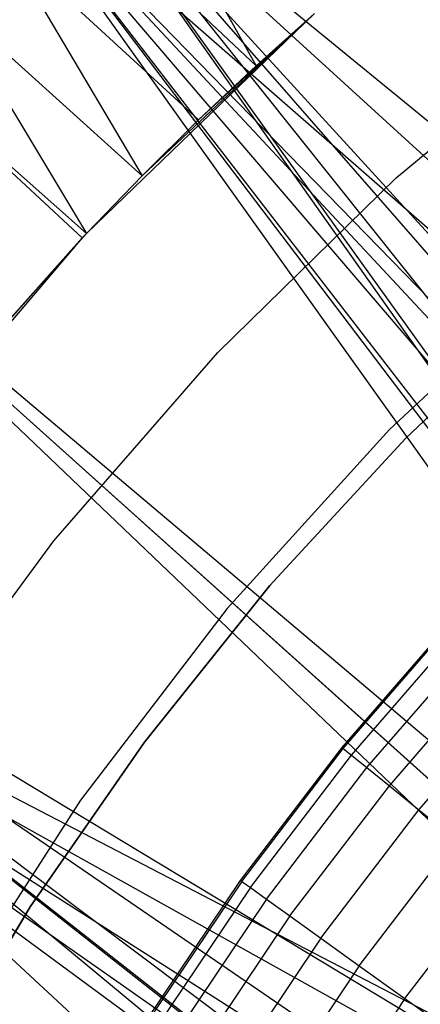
# Model space of a CAD drawing. Extents: x -390 to 397, y -401 to 400.
# Tile 26 of 192: x -254.36 to -252.1, y -287.5 to -281.94. Entities that reach past the tile are written whole.
import ezdxf

# ---------------------------------------------------------------- set-up
doc = ezdxf.new("R2010")
doc.units = 0
doc.header["$LTSCALE"] = 25.4
doc.layers.get('0').update_dxf_attribs({"linetype": 'CONTINUOUS'})

# ---------------------------------------------------------------- blocks, each defined once
blk = doc.blocks.new('FOURTY_ROUND_VII_ZWIS_STL')
at = {"color": 0}
for p, q in [((-247.1438, -288.8844, -935.9157), (-254.3587, -280.6227, -935.584)), ((-254.3587, -280.6227, -935.584), (-246.574, -289.138, -935.8886)), ((-247.1438, -288.8844, -935.9157), (-254.3587, -280.6227, -935.584)), ((-247.7676, -288.8844, -935.9633), (-254.3587, -280.6227, -935.584)), ((-248.2748, -289.095, -935.9948), (-254.3587, -280.6227, -935.584)), ((-247.7676, -288.8844, -935.9633), (-254.3587, -280.6227, -935.584)), ((-248.2748, -289.095, -935.9948), (-254.3587, -280.6227, -935.584)), ((-248.3374, -289.138, -935.997), (-254.3587, -280.6227, -935.584)), ((-248.3374, -289.138, -935.997), (-254.3587, -280.6227, -935.584)), ((-254.3587, -280.6227, -935.584), (-246.574, -289.138, -935.8886)), ((-254.3587, -280.6227, -935.584), (-242.5003, -291.4617, -935.7053)), ((-254.3587, -280.6227, -935.584), (-242.5003, -291.4617, -935.7053)), ((-254.3587, -280.6227, -935.584), (-241.5157, -291.1429, -935.4172)), ((-254.3587, -280.6227, -935.584), (-241.5157, -291.1429, -935.4172)), ((-253.773, -280.8551, -936.817), (-253.0242, -282.1995, -936.8994)), ((-253.773, -280.8551, -936.817), (-253.0242, -282.1995, -936.8994)), ((-248.2675, -289.0902, -934.4933), (-254.6014, -280.8905, -934.1234)), ((-254.6014, -280.8905, -934.1234), (-248.3374, -289.138, -934.4964)), ((-254.6014, -280.8905, -934.1234), (-248.3374, -289.138, -934.4964)), ((-254.6014, -280.8905, -934.1234), (-248.57, -289.3474, -934.4995)), ((-247.7676, -288.8844, -934.4554), (-254.6014, -280.8905, -934.1234)), ((-248.2675, -289.0902, -934.4933), (-254.6014, -280.8905, -934.1234)), ((-247.7676, -288.8844, -934.4554), (-254.6014, -280.8905, -934.1234)), ((-247.1438, -288.8844, -934.3973), (-254.6014, -280.8905, -934.1234)), ((-247.1438, -288.8844, -934.3973), (-254.6014, -280.8905, -934.1234)), ((-246.574, -289.138, -934.3643), (-254.6014, -280.8905, -934.1234)), ((-254.6014, -280.8905, -934.1234), (-242.4974, -291.4604, -934.1381)), ((-254.6014, -280.8905, -934.1234), (-242.4974, -291.4604, -934.1381)), ((-246.574, -289.138, -934.3643), (-254.6014, -280.8905, -934.1234)), ((-254.6014, -280.8905, -934.1234), (-248.57, -289.3474, -934.4995)), ((-254.1165, -281.1664, -936.8972), (-253.0242, -282.1995, -936.8994)), ((-254.1165, -281.1664, -936.8972), (-253.0242, -282.1995, -936.8994)), ((-254.4554, -281.4881, -936.9546), (-253.3487, -282.5045, -936.9539)), ((-254.4554, -281.4881, -936.9546), (-253.3487, -282.5045, -936.9539)), ((-254.4554, -281.4881, -936.9546), (-253.6679, -282.8195, -936.9875)), ((-254.4554, -281.4881, -936.9546), (-253.6679, -282.8195, -936.9875)), ((-254.7828, -281.8138, -936.9886), (-253.6679, -282.8195, -936.9875)), ((-254.7828, -281.8138, -936.9886), (-253.6679, -282.8195, -936.9875)), ((-254.7828, -281.8138, -936.9886), (-253.9818, -283.1446, -936.9999)), ((-254.7828, -281.8138, -936.9886), (-253.9818, -283.1446, -936.9999)), ((-253.9818, -283.1446, -1000), (-252.6946, -281.9042, -1000)), ((-253.9818, -283.1446, -1000), (-252.6946, -281.9042, -1000)), ((-253.6679, -282.8195, -936.9875), (-252.6946, -281.9042, -1000)), ((-253.6679, -282.8195, -936.9875), (-252.6946, -281.9042, -1000)), ((-253.3487, -282.5045, -936.9539), (-252.6946, -281.9042, -1000)), ((-253.3487, -282.5045, -936.9539), (-252.6946, -281.9042, -1000)), ((-252.6946, -281.9042, -1000), (-253.0242, -282.1995, -936.8994)), ((-252.6946, -281.9042, -936.8242), (-253.0242, -282.1995, -936.8994)), ((-252.6946, -281.9042, -1000), (-253.0242, -282.1995, -936.8994)), ((-252.6946, -281.9042, -936.8242), (-253.0242, -282.1995, -936.8994)), ((-252.233, -282.8316, -992), (-251.149, -281.9309, -992)), ((-252.233, -282.8316, -989.9545), (-251.149, -281.9309, -989.9545)), ((-252.233, -282.8316, -992), (-251.149, -281.9309, -992)), ((-252.233, -282.8316, -989.9545), (-251.149, -281.9309, -989.9545)), ((-254.0056, -283.1699, -937), (-255.1055, -282.15, -937)), ((-255.1055, -282.15, -937), (-253.9818, -283.1446, -936.9999)), ((-255.1055, -282.15, -937), (-253.9818, -283.1446, -936.9999)), ((-254.0056, -283.1699, -937), (-255.1055, -282.15, -937)), ((-253.0242, -282.1995, -936.8994), (-253.3487, -282.5045, -936.9539)), ((-253.0242, -282.1995, -936.8994), (-253.3487, -282.5045, -936.9539)), ((-253.3487, -282.5045, -936.9539), (-253.6679, -282.8195, -936.9875)), ((-253.3487, -282.5045, -936.9539), (-253.6679, -282.8195, -936.9875)), ((-248.3374, -289.138, -935.997), (-256.1226, -282.5689, -936)), ((-248.3374, -289.138, -935.997), (-256.1226, -282.5689, -936)), ((-248.5712, -289.3488, -935.9996), (-256.1226, -282.5689, -936)), ((-248.5712, -289.3488, -935.9996), (-256.1226, -282.5689, -936)), ((-256.1226, -282.5689, -934.5), (-248.57, -289.3474, -934.4995)), ((-256.1226, -282.5689, -934.5), (-248.57, -289.3474, -934.4995)), ((-256.1226, -282.5689, -934.5), (-248.7547, -289.6016, -934.4886)), ((-256.1226, -282.5689, -934.5), (-248.7547, -289.6016, -934.4886)), ((-253.6679, -282.8195, -936.9875), (-253.9818, -283.1446, -1000)), ((-253.6679, -282.8195, -936.9875), (-253.9818, -283.1446, -1000)), ((-253.6679, -282.8195, -936.9875), (-253.9818, -283.1446, -936.9999)), ((-253.6679, -282.8195, -936.9875), (-253.9818, -283.1446, -936.9999)), ((-253.2409, -283.8165, -992), (-252.233, -282.8316, -992)), ((-253.2409, -283.8165, -989.9545), (-252.233, -282.8316, -989.9545)), ((-253.2409, -283.8165, -992), (-252.233, -282.8316, -992)), ((-253.2409, -283.8165, -989.9545), (-252.233, -282.8316, -989.9545)), ((-252.233, -282.8316, -989.9545), (-252.233, -282.8316, -992)), ((-252.233, -282.8316, -989.9545), (-252.233, -282.8316, -992)), ((-253.9818, -283.1446, -936.9999), (-254.579, -283.81, -1000)), ((-254.579, -283.81, -1000), (-253.9818, -283.1446, -1000)), ((-253.9818, -283.1446, -936.9999), (-254.579, -283.81, -1000)), ((-254.579, -283.81, -1000), (-253.9818, -283.1446, -1000)), ((-253.9818, -283.1446, -936.9999), (-254.0056, -283.1699, -937)), ((-253.9818, -283.1446, -936.9999), (-254.0056, -283.1699, -937)), ((-253.9818, -283.1446, -936.9999), (-253.9818, -283.1446, -1000)), ((-253.9818, -283.1446, -936.9999), (-253.9818, -283.1446, -1000)), ((-254.0056, -283.1699, -937), (-255.1433, -284.5035, -1000)), ((-254.0056, -283.1699, -937), (-255.1433, -284.5035, -1000)), ((-254.0056, -283.1699, -937), (-254.6701, -283.9174, -937)), ((-254.0056, -283.1699, -937), (-254.6701, -283.9174, -937)), ((-254.0056, -283.1699, -937), (-254.579, -283.81, -1000)), ((-254.0056, -283.1699, -937), (-254.579, -283.81, -1000)), ((-251.2747, -283.3201, -992), (-252.271, -284.2513, -992)), ((-251.2747, -283.3201, -992), (-252.271, -284.2513, -992)), ((-251.2747, -283.3201, -991.5), (-252.271, -284.2513, -991.5)), ((-251.2747, -283.3201, -991.5), (-252.271, -284.2513, -991.5)), ((-252.1788, -284.3002, -991.75), (-251.3556, -283.5231, -991.75)), ((-251.3556, -283.5231, -992), (-252.1788, -284.3002, -992)), ((-252.1788, -284.3002, -991.75), (-251.3556, -283.5231, -991.75)), ((-251.3556, -283.5231, -992), (-252.1788, -284.3002, -992)), ((-254.1664, -284.8794, -992), (-253.2409, -283.8165, -992)), ((-254.1664, -284.8794, -989.9545), (-253.2409, -283.8165, -989.9545)), ((-254.1664, -284.8794, -992), (-253.2409, -283.8165, -992)), ((-254.1664, -284.8794, -989.9545), (-253.2409, -283.8165, -989.9545)), ((-253.2409, -283.8165, -989.9545), (-253.2409, -283.8165, -992)), ((-253.2409, -283.8165, -989.9545), (-253.2409, -283.8165, -992)), ((-245.2356, -294.5013, -934.2463), (-257.6438, -284.2473, -934.1234)), ((-257.6438, -284.2473, -934.1234), (-245.4487, -295.511, -933.9243)), ((-248.338, -291.5647, -934.3101), (-257.6438, -284.2473, -934.1234)), ((-245.2356, -294.5013, -934.2463), (-257.6438, -284.2473, -934.1234)), ((-248.5704, -291.3553, -934.3121), (-257.6438, -284.2473, -934.1234)), ((-248.338, -291.5647, -934.3101), (-257.6438, -284.2473, -934.1234)), ((-248.5704, -291.3553, -934.3121), (-257.6438, -284.2473, -934.1234)), ((-248.8823, -290.8151, -934.358), (-257.6438, -284.2473, -934.1234)), ((-248.8823, -290.8151, -934.358), (-257.6438, -284.2473, -934.1234)), ((-248.9475, -290.1948, -934.4319), (-257.6438, -284.2473, -934.1234)), ((-257.6438, -284.2473, -934.1234), (-248.7547, -289.6016, -934.4886)), ((-257.6438, -284.2473, -934.1234), (-248.7547, -289.6016, -934.4886)), ((-248.9475, -290.1948, -934.4319), (-257.6438, -284.2473, -934.1234)), ((-257.6438, -284.2473, -934.1234), (-245.4487, -295.511, -933.9243)), ((-252.271, -284.2513, -992), (-253.1871, -285.2615, -992)), ((-252.271, -284.2513, -992), (-253.1871, -285.2615, -992)), ((-252.271, -284.2513, -991.5), (-253.1871, -285.2615, -991.5)), ((-252.271, -284.2513, -991.5), (-253.1871, -285.2615, -991.5)), ((-252.271, -284.2513, -992), (-252.271, -284.2513, -991.5)), ((-252.271, -284.2513, -992), (-252.271, -284.2513, -991.5)), ((-252.9465, -285.1323, -991.75), (-252.1788, -284.3002, -991.75)), ((-252.1788, -284.3002, -992), (-252.9465, -285.1323, -992)), ((-252.9465, -285.1323, -991.75), (-252.1788, -284.3002, -991.75)), ((-252.1788, -284.3002, -992), (-252.9465, -285.1323, -992)), ((-252.1788, -284.3002, -991.75), (-252.1788, -284.3002, -992)), ((-252.1788, -284.3002, -991.75), (-252.1788, -284.3002, -992)), ((-248.8823, -290.8151, -935.8834), (-257.8865, -284.5151, -935.584)), ((-257.8865, -284.5151, -935.584), (-248.9475, -290.1948, -935.944)), ((-248.5712, -289.3488, -935.9996), (-257.8865, -284.5151, -935.584)), ((-248.5712, -289.3488, -935.9996), (-257.8865, -284.5151, -935.584)), ((-248.7547, -289.6016, -935.9907), (-257.8865, -284.5151, -935.584)), ((-248.7547, -289.6016, -935.9907), (-257.8865, -284.5151, -935.584)), ((-257.8865, -284.5151, -935.584), (-248.9475, -290.1948, -935.944)), ((-248.5704, -291.3553, -935.8459), (-257.8865, -284.5151, -935.584)), ((-248.8823, -290.8151, -935.8834), (-257.8865, -284.5151, -935.584)), ((-248.5704, -291.3553, -935.8459), (-257.8865, -284.5151, -935.584)), ((-255.0033, -286.0133, -992), (-254.1664, -284.8794, -992)), ((-255.0033, -286.0133, -989.9545), (-254.1664, -284.8794, -989.9545)), ((-255.0033, -286.0133, -992), (-254.1664, -284.8794, -992)), ((-255.0033, -286.0133, -989.9545), (-254.1664, -284.8794, -989.9545)), ((-254.1664, -284.8794, -989.9545), (-254.1664, -284.8794, -992)), ((-254.1664, -284.8794, -989.9545), (-254.1664, -284.8794, -992)), ((-253.655, -286.0154, -991.75), (-252.9465, -285.1323, -991.75)), ((-252.9465, -285.1323, -992), (-253.655, -286.0154, -992)), ((-253.655, -286.0154, -991.75), (-252.9465, -285.1323, -991.75)), ((-252.9465, -285.1323, -992), (-253.655, -286.0154, -992)), ((-252.9465, -285.1323, -991.75), (-252.9465, -285.1323, -992)), ((-252.9465, -285.1323, -991.75), (-252.9465, -285.1323, -992)), ((-253.1871, -285.2615, -992), (-254.0165, -286.344, -992)), ((-253.1871, -285.2615, -992), (-254.0165, -286.344, -992)), ((-253.1871, -285.2615, -991.5), (-254.0165, -286.344, -991.5)), ((-253.1871, -285.2615, -991.5), (-254.0165, -286.344, -991.5)), ((-253.1871, -285.2615, -992), (-253.1871, -285.2615, -991.5)), ((-253.1871, -285.2615, -992), (-253.1871, -285.2615, -991.5)), ((-252.5378, -286.0461, -989.9545), (-251.9189, -285.3314, -989.9545)), ((-252.5378, -286.0461, -989.9545), (-251.9189, -285.3314, -989.9545)), ((-252.5316, -286.0511, -988.4842), (-251.9131, -285.3368, -988.4842)), ((-252.5316, -286.0511, -988.4842), (-251.9131, -285.3368, -988.4842)), ((-252.4851, -286.0889, -987.0152), (-251.869, -285.3774, -987.0152)), ((-252.4851, -286.0889, -987.0152), (-251.869, -285.3774, -987.0152)), ((-252.3984, -286.1595, -985.5491), (-251.7867, -285.4531, -985.5491)), ((-252.3984, -286.1595, -985.5491), (-251.7867, -285.4531, -985.5491)), ((-252.2715, -286.2628, -984.088), (-251.6664, -285.564, -984.088)), ((-252.2715, -286.2628, -984.088), (-251.6664, -285.564, -984.088)), ((-252.1046, -286.3987, -982.6336), (-251.5081, -285.7097, -982.6336)), ((-252.1046, -286.3987, -982.6336), (-251.5081, -285.7097, -982.6336)), ((-254.3008, -286.9452, -991.75), (-253.655, -286.0154, -991.75)), ((-253.655, -286.0154, -992), (-254.3008, -286.9452, -992)), ((-254.3008, -286.9452, -991.75), (-253.655, -286.0154, -991.75)), ((-253.655, -286.0154, -992), (-254.3008, -286.9452, -992)), ((-253.655, -286.0154, -991.75), (-253.655, -286.0154, -992)), ((-253.655, -286.0154, -991.75), (-253.655, -286.0154, -992)), ((-253.1119, -286.7971, -989.9545), (-252.5378, -286.0461, -989.9545)), ((-253.1119, -286.7971, -989.9545), (-252.5378, -286.0461, -989.9545)), ((-253.1055, -286.8018, -988.4842), (-252.5316, -286.0511, -988.4842)), ((-253.1055, -286.8018, -988.4842), (-252.5316, -286.0511, -988.4842)), ((-253.0567, -286.8367, -987.0152), (-252.4851, -286.0889, -987.0152)), ((-253.0567, -286.8367, -987.0152), (-252.4851, -286.0889, -987.0152)), ((-252.5378, -286.0461, -989.9545), (-252.5316, -286.0511, -988.4842)), ((-252.5378, -286.0461, -989.9545), (-252.5316, -286.0511, -988.4842)), ((-252.5316, -286.0511, -988.4842), (-252.4851, -286.0889, -987.0152)), ((-252.5316, -286.0511, -988.4842), (-252.4851, -286.0889, -987.0152)), ((-252.4851, -286.0889, -987.0152), (-252.3984, -286.1595, -985.5491)), ((-252.4851, -286.0889, -987.0152), (-252.3984, -286.1595, -985.5491)), ((-252.9659, -286.9019, -985.5491), (-252.3984, -286.1595, -985.5491)), ((-252.9659, -286.9019, -985.5491), (-252.3984, -286.1595, -985.5491)), ((-252.3984, -286.1595, -985.5491), (-252.2715, -286.2628, -984.088)), ((-252.3984, -286.1595, -985.5491), (-252.2715, -286.2628, -984.088)), ((-252.8329, -286.9973, -984.088), (-252.2715, -286.2628, -984.088)), ((-252.8329, -286.9973, -984.088), (-252.2715, -286.2628, -984.088)), ((-252.2715, -286.2628, -984.088), (-252.1046, -286.3987, -982.6336)), ((-252.2715, -286.2628, -984.088), (-252.1046, -286.3987, -982.6336)), ((-254.0165, -286.344, -992), (-254.7538, -287.4912, -992)), ((-254.0165, -286.344, -992), (-254.7538, -287.4912, -992)), ((-254.0165, -286.344, -991.5), (-254.7538, -287.4912, -991.5)), ((-254.0165, -286.344, -991.5), (-254.7538, -287.4912, -991.5)), ((-254.0165, -286.344, -992), (-254.0165, -286.344, -991.5)), ((-254.0165, -286.344, -992), (-254.0165, -286.344, -991.5)), ((-252.658, -287.1227, -982.6336), (-252.1046, -286.3987, -982.6336)), ((-252.658, -287.1227, -982.6336), (-252.1046, -286.3987, -982.6336)), ((-252.1046, -286.3987, -982.6336), (-251.8979, -286.5668, -981.1876)), ((-252.1046, -286.3987, -982.6336), (-251.8979, -286.5668, -981.1876)), ((-252.4415, -287.278, -981.1876), (-251.8979, -286.5668, -981.1876)), ((-252.4415, -287.278, -981.1876), (-251.8979, -286.5668, -981.1876)), ((-253.6392, -287.5818, -989.9545), (-253.1119, -286.7971, -989.9545)), ((-253.6392, -287.5818, -989.9545), (-253.1119, -286.7971, -989.9545)), ((-253.1055, -286.8018, -988.4842), (-253.6324, -287.5861, -988.4842)), ((-253.1055, -286.8018, -988.4842), (-253.6324, -287.5861, -988.4842)), ((-253.1119, -286.7971, -989.9545), (-253.1055, -286.8018, -988.4842)), ((-253.1119, -286.7971, -989.9545), (-253.1055, -286.8018, -988.4842)), ((-253.1055, -286.8018, -988.4842), (-253.0567, -286.8367, -987.0152)), ((-253.1055, -286.8018, -988.4842), (-253.0567, -286.8367, -987.0152)), ((-252.1836, -287.463, -979.7521), (-251.6517, -286.7672, -979.7521)), ((-252.1836, -287.463, -979.7521), (-251.6517, -286.7672, -979.7521)), ((-253.0567, -286.8367, -987.0152), (-253.5817, -287.618, -987.0152)), ((-253.0567, -286.8367, -987.0152), (-253.5817, -287.618, -987.0152)), ((-253.0567, -286.8367, -987.0152), (-252.9659, -286.9019, -985.5491)), ((-253.0567, -286.8367, -987.0152), (-252.9659, -286.9019, -985.5491)), ((-252.9659, -286.9019, -985.5491), (-253.487, -287.6775, -985.5491)), ((-252.9659, -286.9019, -985.5491), (-253.487, -287.6775, -985.5491)), ((-252.9659, -286.9019, -985.5491), (-252.8329, -286.9973, -984.088)), ((-252.9659, -286.9019, -985.5491), (-252.8329, -286.9973, -984.088)), ((-254.881, -287.9174, -991.75), (-254.3008, -286.9452, -991.75)), ((-254.3008, -286.9452, -992), (-254.881, -287.9174, -992)), ((-254.881, -287.9174, -991.75), (-254.3008, -286.9452, -991.75)), ((-254.3008, -286.9452, -992), (-254.881, -287.9174, -992)), ((-254.3008, -286.9452, -991.75), (-254.3008, -286.9452, -992)), ((-254.3008, -286.9452, -991.75), (-254.3008, -286.9452, -992)), ((-252.8329, -286.9973, -984.088), (-253.3485, -287.7646, -984.088)), ((-252.8329, -286.9973, -984.088), (-253.3485, -287.7646, -984.088)), ((-252.8329, -286.9973, -984.088), (-252.658, -287.1227, -982.6336)), ((-252.8329, -286.9973, -984.088), (-252.658, -287.1227, -982.6336)), ((-252.658, -287.1227, -982.6336), (-253.1663, -287.8791, -982.6336)), ((-252.658, -287.1227, -982.6336), (-253.1663, -287.8791, -982.6336)), ((-252.658, -287.1227, -982.6336), (-252.4415, -287.278, -981.1876)), ((-252.658, -287.1227, -982.6336), (-252.4415, -287.278, -981.1876)), ((-252.4415, -287.278, -981.1876), (-252.9407, -288.0209, -981.1876)), ((-252.4415, -287.278, -981.1876), (-252.9407, -288.0209, -981.1876)), ((-252.4415, -287.278, -981.1876), (-252.1836, -287.463, -979.7521)), ((-252.4415, -287.278, -981.1876), (-252.1836, -287.463, -979.7521)), ((-252.1836, -287.463, -979.7521), (-252.672, -288.1898, -979.7521)), ((-252.1836, -287.463, -979.7521), (-252.672, -288.1898, -979.7521)), ((-252.1836, -287.463, -979.7521), (-251.8845, -287.6774, -978.3286)), ((-252.1836, -287.463, -979.7521), (-251.8845, -287.6774, -978.3286))]:
    blk.add_line(p, q, dxfattribs=at)

msp = doc.modelspace()

# ---------------------------------------------------------------- block references
at = {"color": 250}
msp.add_blockref('FOURTY_ROUND_VII_ZWIS_STL', (0, 0), dxfattribs=at)

doc.saveas('drawing.dxf')
